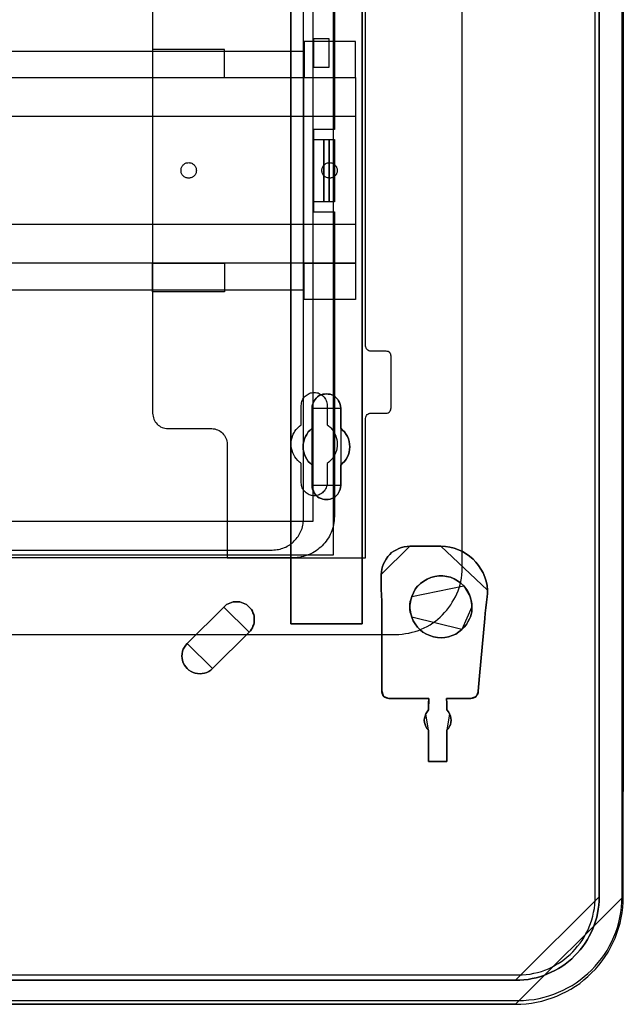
# Model space of a CAD drawing. Extents: x -543332 to -314699, y -9028 to 155584.
# Tile 120 of 256: x -442439 to -441269, y 20728 to 22635. Entities that reach past the tile are written whole.
import ezdxf

# ---------------------------------------------------------------- set-up
doc = ezdxf.new("R2010")
doc.units = 0
doc.header["$MEASUREMENT"] = 0
doc.layers.get('0').update_dxf_attribs({"color": 8})
for name, color, linetype in [('30', 7, 'Continuous'), ('5', 7, 'Continuous'), ('50', 7, 'Continuous')]:
    doc.layers.add(name, color=color, linetype=linetype)

# ---------------------------------------------------------------- blocks, each defined once
blk = doc.blocks.new('*U1106')
at = {"layer": '5', "color": 7}
for points in [[(468.877908, -822), (875.120767, -822), (876.15184, -821.948625), (877.182913, -821.89725), (878.213987, -821.7945), (879.193506, -821.589), (880.224579, -821.3835), (881.204099, -821.07525), (882.183618, -820.767), (883.111584, -820.407375), (884.03955, -819.996375), (884.967516, -819.534), (885.843929, -819.071625), (886.720341, -818.5065), (887.545199, -817.941375), (888.370058, -817.2735), (889.143363, -816.605625), (889.865114, -815.886375), (890.586865, -815.167125), (891.257063, -814.3965), (891.927261, -813.5745), (892.494351, -812.7525), (893.061441, -811.879125), (893.525424, -811.00575), (893.989407, -810.081), (894.401836, -809.15625), (894.762712, -808.2315), (895.072034, -807.255375), (895.381356, -806.27925), (895.587571, -805.25175), (895.793785, -804.275625), (895.896893, -803.248125), (895.948446, -802.220625), (896, -801.193125), (896, -801.193125), (896, -20.806875)], [(891.310316, -20.805704), (891.310316, -801.191648), (891.310316, -802.013648), (891.258763, -802.784272), (891.155655, -803.554897), (891.000994, -804.376897), (890.846333, -805.147521), (890.640118, -805.866771), (890.382349, -806.637396), (890.073026, -807.356645), (889.763704, -808.075895), (889.402828, -808.795145), (889.041951, -809.46302), (888.629521, -810.130894), (888.165537, -810.798769), (887.65, -811.415269), (887.134462, -812.031769), (886.567371, -812.596893), (886.00028, -813.162018), (885.381635, -813.675768), (884.76299, -814.189518), (884.092791, -814.651893), (883.422592, -815.062892), (882.752394, -815.422517), (882.030641, -815.782142), (881.308889, -816.090392), (880.587136, -816.398642), (879.81383, -816.655517), (879.092077, -816.861017), (878.318771, -817.015142), (877.545465, -817.169267), (876.720605, -817.272017), (875.947299, -817.323392), (875.122439, -817.323392), (468.878887, -817.323392)], [(468.878887, -817.323392), (875.122439, -817.323392), (875.947299, -817.323392), (876.720605, -817.272017), (877.545465, -817.169267), (878.318771, -817.015142), (879.092077, -816.861017), (879.81383, -816.655517), (880.587136, -816.398642), (881.308889, -816.090392), (882.030641, -815.782142), (882.752394, -815.422517), (883.422592, -815.062892), (884.092791, -814.651893), (884.76299, -814.189518), (885.381635, -813.675768), (886.00028, -813.162018), (886.567371, -812.596893), (887.134462, -812.031769), (887.65, -811.415269), (888.165537, -810.798769), (888.629521, -810.130894), (889.041951, -809.46302), (889.402828, -808.795145), (889.763704, -808.075895), (890.073026, -807.356645), (890.382349, -806.637396), (890.640118, -805.866771), (890.846333, -805.147521), (891.000994, -804.376897), (891.155655, -803.554897), (891.258763, -802.784272), (891.310316, -802.013648), (891.310316, -801.191648), (891.310316, -20.805704)], [(845.374185, -523.253164), (845.374185, -648.762415), (845.374185, -673.216939), (845.374185, -743.189759), (845.374185, -748.275889), (844.755492, -748.275889), (832.1754, -748.275889), (831.556707, -748.275889), (831.556707, -743.189759), (831.556707, -435.658701)], [(831.555951, -435.658725), (831.555951, -743.18976), (831.555951, -748.275889), (832.174751, -748.275889), (844.757006, -748.275889), (845.375805, -748.275889), (845.375805, -743.18976), (845.375805, -743.18976), (845.375805, -673.216945), (845.375805, -648.762422), (845.375805, -523.253181)]]:
    blk.add_lwpolyline(points, dxfattribs=at)
at = {"layer": '5', "color": 59}
for points in [[(891.307665, -20.806406), (891.307665, -801.190946), (891.307665, -20.806406)], [(895.997349, -20.806406), (895.997349, -780.795001), (895.997349, -20.806406)]]:
    blk.add_lwpolyline(points, close=True, dxfattribs=at)
at = {"layer": '5', "color": 7}
for points in [[(831.555951, -743.18882), (831.555951, -435.65812), (831.555951, -743.18882)], [(845.373154, -523.253168), (845.373154, -648.764229), (845.373154, -523.253168)], [(845.373154, -648.761581), (845.373154, -673.217118), (845.373154, -648.761581)], [(845.373154, -673.21447), (845.373154, -743.18882), (845.373154, -673.21447)], [(841.250099, -721.510155), (841.19854, -721.869837), (841.14698, -722.229519), (840.992301, -722.537818), (840.837622, -722.8975), (840.682943, -723.154415), (840.425145, -723.462714), (840.167347, -723.668247), (839.857989, -723.873779), (839.497071, -724.027929), (839.187713, -724.130695), (838.826796, -724.233461), (838.465878, -724.233461), (838.104961, -724.233461), (837.744043, -724.130695), (837.434685, -724.027929), (837.073768, -723.873779), (836.76441, -723.668247), (836.506612, -723.462714), (836.300373, -723.154415), (836.094134, -722.8975), (835.939455, -722.537818), (835.784776, -722.229519), (835.733217, -721.869837), (835.733217, -721.510155), (835.733217, -717.553654), (835.32074, -717.193972), (834.959822, -716.83429), (834.650464, -716.423225), (834.392666, -715.960777), (834.237987, -715.498329), (834.083308, -715.03588), (833.980189, -714.522049), (833.928629, -714.008218), (833.980189, -713.494386), (834.083308, -712.980555), (834.237987, -712.466724), (834.392666, -712.004276), (834.650464, -711.59321), (834.959822, -711.130762), (835.32074, -710.77108), (835.733217, -710.411398), (835.733217, -706.50628), (835.733217, -706.146598), (835.784776, -705.786916), (835.939455, -705.427234), (836.094134, -705.118936), (836.300373, -704.810637), (836.506612, -704.553721), (836.76441, -704.296806), (837.073768, -704.091273), (837.434685, -703.937124), (837.744043, -703.834357), (838.104961, -703.782974), (838.465878, -703.731591), (838.826796, -703.782974), (839.187713, -703.834357), (839.497071, -703.937124), (839.857989, -704.091273), (840.167347, -704.296806), (840.425145, -704.553721), (840.682943, -704.810637), (840.837622, -705.118936), (840.992301, -705.427234), (841.14698, -705.786916), (841.19854, -706.146598), (841.250099, -706.50628), (841.250099, -710.411398), (841.611017, -710.77108), (841.971934, -711.130762), (842.281292, -711.59321), (842.539091, -712.004276), (842.745329, -712.466724), (842.848448, -712.980555), (842.951568, -713.494386), (843.003127, -714.008218), (842.951568, -714.522049), (842.848448, -715.03588), (842.745329, -715.498329), (842.539091, -715.960777), (842.281292, -716.423225), (841.971934, -716.83429), (841.611017, -717.193972), (841.250099, -717.553654), (841.250099, -721.510155)], [(841.250099, -717.553654), (841.611017, -717.193972), (841.971934, -716.83429), (842.281292, -716.423225), (842.539091, -715.960777), (842.745329, -715.498329), (842.848448, -715.03588), (842.951568, -714.522049), (843.003127, -714.008218), (842.951568, -713.494386), (842.848448, -712.980555), (842.745329, -712.466724), (842.539091, -712.004276), (842.281292, -711.59321), (841.971934, -711.130762), (841.611017, -710.77108), (841.250099, -710.411398), (841.250099, -706.50628), (841.19854, -706.146598), (841.14698, -705.786916), (840.992301, -705.427234), (840.837622, -705.118936), (840.682943, -704.810637), (840.425145, -704.553721), (840.167347, -704.296806), (839.857989, -704.091273), (839.497071, -703.937124), (839.187713, -703.834357), (838.826796, -703.782974), (838.465878, -703.731591), (838.104961, -703.782974), (837.744043, -703.834357), (837.434685, -703.937124), (837.073768, -704.091273), (836.76441, -704.296806), (836.506612, -704.553721), (836.300373, -704.810637), (836.094134, -705.118936), (835.939455, -705.427234), (835.784776, -705.786916), (835.733217, -706.146598), (835.733217, -706.50628), (835.733217, -710.411398), (835.32074, -710.77108), (834.959822, -711.130762), (834.650464, -711.59321), (834.392666, -712.004276), (834.237987, -712.466724), (834.083308, -712.980555), (833.980189, -713.494386), (833.928629, -714.008218), (833.980189, -714.522049), (834.083308, -715.03588), (834.237987, -715.498329), (834.392666, -715.960777), (834.650464, -716.423225), (834.959822, -716.83429), (835.32074, -717.193972), (835.733217, -717.553654), (835.733217, -721.510155), (835.733217, -721.869837), (835.784776, -722.229519), (835.939455, -722.537818), (836.094134, -722.8975), (836.300373, -723.154415), (836.506612, -723.462714), (836.76441, -723.668247), (837.073768, -723.873779), (837.434685, -724.027929), (837.744043, -724.130695), (838.104961, -724.233461), (838.465878, -724.233461), (838.826796, -724.233461), (839.187713, -724.130695), (839.497071, -724.027929), (839.857989, -723.873779), (840.167347, -723.668247), (840.425145, -723.462714), (840.682943, -723.154415), (840.837622, -722.8975), (840.992301, -722.537818), (841.14698, -722.229519), (841.19854, -721.869837), (841.250099, -721.510155), (841.250099, -717.553654)], [(841.250099, -717.553654), (841.611017, -717.193972), (841.971934, -716.83429), (842.281292, -716.423225), (842.539091, -715.960777), (842.745329, -715.498329), (842.848448, -715.03588), (842.951568, -714.522049), (843.003127, -714.008218), (842.951568, -713.494386), (842.848448, -712.980555), (842.745329, -712.466724), (842.539091, -712.004276), (842.281292, -711.59321), (841.971934, -711.130762), (841.611017, -710.77108), (841.250099, -710.411398), (841.250099, -706.50628), (841.19854, -706.146598), (841.14698, -705.786916), (840.992301, -705.427234), (840.837622, -705.118936), (840.682943, -704.810637), (840.425145, -704.553721), (840.167347, -704.296806), (839.857989, -704.091273), (839.497071, -703.937124), (839.187713, -703.834357), (838.826796, -703.782974), (838.465878, -703.731591), (838.104961, -703.782974), (837.744043, -703.834357), (837.434685, -703.937124), (837.073768, -704.091273), (836.76441, -704.296806), (836.506612, -704.553721), (836.300373, -704.810637), (836.094134, -705.118936), (835.939455, -705.427234), (835.784776, -705.786916), (835.733217, -706.146598), (835.733217, -706.50628), (835.733217, -710.411398), (835.32074, -710.77108), (834.959822, -711.130762), (834.650464, -711.59321), (834.392666, -712.004276), (834.237987, -712.466724), (834.083308, -712.980555), (833.980189, -713.494386), (833.928629, -714.008218), (833.980189, -714.522049), (834.083308, -715.03588), (834.237987, -715.498329), (834.392666, -715.960777), (834.650464, -716.423225), (834.959822, -716.83429), (835.32074, -717.193972), (835.733217, -717.553654), (835.733217, -721.510155), (835.733217, -721.869837), (835.784776, -722.229519), (835.939455, -722.537818), (836.094134, -722.8975), (836.300373, -723.154415), (836.506612, -723.462714), (836.76441, -723.668247), (837.073768, -723.873779), (837.434685, -724.027929), (837.744043, -724.130695), (838.104961, -724.233461), (838.465878, -724.233461), (838.826796, -724.233461), (839.187713, -724.130695), (839.497071, -724.027929), (839.857989, -723.873779), (840.167347, -723.668247), (840.425145, -723.462714), (840.682943, -723.154415), (840.837622, -722.8975), (840.992301, -722.537818), (841.14698, -722.229519), (841.19854, -721.869837), (841.250099, -721.510155), (841.250099, -717.553654)], [(841.250792, -706.509486), (841.199233, -706.149388), (841.147674, -705.789291), (840.992997, -705.429193), (840.838321, -705.120539), (840.683644, -704.811884), (840.425849, -704.554671), (840.168054, -704.297459), (839.858701, -704.091689), (839.497788, -703.937361), (839.188434, -703.834476), (838.827522, -703.783034), (838.466609, -703.731591), (838.105697, -703.783034), (837.744784, -703.834476), (837.43543, -703.937361), (837.074518, -704.091689), (836.765164, -704.297459), (836.507369, -704.554671), (836.301133, -704.811884), (836.094898, -705.120539), (835.940221, -705.429193), (835.785544, -705.789291), (835.733985, -706.149388), (835.733985, -706.509486), (841.250792, -706.509486)], [(835.733985, -710.412839), (835.733985, -706.506838), (835.733985, -710.412839)], [(841.248141, -706.506838), (841.248141, -710.412839), (841.248141, -706.506838)], [(835.733985, -710.41019), (835.321332, -710.769994), (834.960261, -711.129798), (834.650771, -711.592402), (834.392864, -712.003606), (834.238119, -712.466211), (834.083374, -712.980216), (833.980211, -713.494221), (833.928629, -714.008226), (833.980211, -714.522232), (834.083374, -715.036237), (834.238119, -715.498841), (834.392864, -715.961446), (834.650771, -716.424051), (834.960261, -716.835255), (835.321332, -717.195058), (835.733985, -717.554862), (835.733985, -710.41019)], [(841.248141, -717.554862), (841.609462, -717.195058), (841.970783, -716.835255), (842.280486, -716.424051), (842.538572, -715.961446), (842.745041, -715.498841), (842.848276, -715.036237), (842.95151, -714.522232), (843.003127, -714.008226), (842.95151, -713.494221), (842.848276, -712.980216), (842.745041, -712.466211), (842.538572, -712.003606), (842.280486, -711.592402), (841.970783, -711.129798), (841.609462, -710.769994), (841.248141, -710.41019), (841.248141, -717.554862)], [(835.733985, -721.508529), (835.733985, -717.552214), (835.733985, -721.508529)], [(841.248141, -717.552214), (841.248141, -721.508529), (841.248141, -717.552214)], [(835.733985, -721.505881), (835.733985, -721.866127), (835.785544, -722.226374), (835.940221, -722.535157), (836.094898, -722.895403), (836.301133, -723.152722), (836.507369, -723.461505), (836.765164, -723.66736), (837.074518, -723.873215), (837.43543, -724.027606), (837.744784, -724.130534), (838.105697, -724.233461), (838.466609, -724.233461), (838.827522, -724.233461), (839.188434, -724.130534), (839.497788, -724.027606), (839.858701, -723.873215), (840.168054, -723.66736), (840.425849, -723.461505), (840.683644, -723.152722), (840.838321, -722.895403), (840.992997, -722.535157), (841.147674, -722.226374), (841.199233, -721.866127), (841.250792, -721.505881), (835.733985, -721.505881)], [(854.604064, -733.27155), (854.088226, -733.322953), (853.520805, -733.374357), (853.004968, -733.528568), (852.489131, -733.682778), (852.024877, -733.939796), (851.560624, -734.196814), (851.09637, -734.505235), (850.735284, -734.86506), (850.374198, -735.276288), (850.013112, -735.73892), (849.755194, -736.201552), (849.497275, -736.664184), (849.342524, -737.178219), (849.187773, -737.692254), (849.136189, -738.20629), (849.084605, -738.771729), (854.604064, -733.27155)], [(849.187723, -747.503188), (849.187723, -758.703539), (849.187723, -759.320072), (849.187723, -759.936605), (849.187723, -760.553138), (849.187723, -761.169671), (849.187723, -761.477937), (849.290841, -761.786204), (849.393959, -762.09447), (849.600195, -762.351359), (849.806431, -762.505492), (850.064226, -762.659626), (850.322022, -762.711004), (850.579817, -762.762381), (858.313668, -762.762381), (858.313668, -762.762381), (858.313668, -762.762381), (858.313668, -762.967892), (858.262109, -763.48167), (858.262109, -764.971625), (858.004314, -765.331269), (857.746519, -765.742291), (857.591842, -766.153313), (857.488724, -766.564335), (857.437165, -766.975357), (857.488724, -767.386379), (857.591842, -767.797401), (857.746519, -768.208423), (857.952755, -768.568068), (858.262109, -768.876334), (858.262109, -774.990287), (861.81968, -774.990287), (861.81968, -768.876334), (862.129034, -768.568068), (862.33527, -768.208423), (862.541506, -767.797401), (862.593065, -767.386379), (862.644624, -766.975357), (862.593065, -766.564335), (862.489947, -766.153313), (862.33527, -765.742291), (862.129034, -765.331269), (861.81968, -764.971625), (861.81968, -763.48167), (861.768121, -762.967892), (861.768121, -762.762381), (861.768121, -762.762381), (861.768121, -762.762381), (866.459991, -762.762381), (866.769345, -762.711004), (867.02714, -762.659626), (867.284935, -762.505492), (867.491171, -762.351359), (867.645848, -762.145848), (867.800525, -761.888959), (867.852084, -761.580693), (867.903643, -761.323804), (867.955202, -760.604516), (868.006761, -759.833849), (868.05832, -759.114561), (868.161438, -758.395272), (869.192618, -747.246299), (869.244177, -746.218744), (869.347295, -745.191189), (869.501972, -744.112256), (869.60509, -743.084701), (869.656649, -742.41679), (869.656649, -741.800257), (869.60509, -740.875458), (869.398854, -740.053414), (869.141059, -739.23137), (868.831705, -738.409325), (868.419233, -737.690037), (867.955202, -736.970748), (867.439612, -736.354215), (866.872463, -735.737682), (866.202196, -735.172527), (865.531929, -734.710127), (864.810103, -734.299105), (864.036718, -733.939461), (863.211773, -733.631194), (862.386829, -733.425683), (861.510326, -733.322928), (860.633823, -733.27155), (854.601419, -733.27155), (854.085829, -733.322928), (853.51868, -733.374305), (853.00309, -733.528439), (852.4875, -733.682572), (852.023469, -733.939461), (851.559438, -734.19635), (851.095407, -734.504616), (850.734494, -734.86426), (850.373581, -735.275282), (850.012667, -735.737682), (849.754872, -736.200082), (849.497077, -736.662482), (849.3424, -737.176259), (849.187723, -737.690037), (849.136164, -738.203814), (849.084605, -738.76897), (849.084605, -741.594746), (849.187723, -743.906745), (849.187723, -747.503188)], [(849.084605, -741.594746), (849.084605, -738.76897), (849.136164, -738.203814), (849.187723, -737.690037), (849.3424, -737.176259), (849.497077, -736.662482), (849.754872, -736.200082), (850.012667, -735.737682), (850.373581, -735.275282), (850.734494, -734.86426), (851.095407, -734.504616), (851.559438, -734.19635), (852.023469, -733.939461), (852.4875, -733.682572), (853.00309, -733.528439), (853.51868, -733.374305), (854.085829, -733.322928), (854.601419, -733.27155), (860.633823, -733.27155), (861.510326, -733.322928), (862.386829, -733.425683), (863.211773, -733.631194), (864.036718, -733.939461), (864.810103, -734.299105), (865.531929, -734.710127), (866.202196, -735.172527), (866.872463, -735.737682), (867.439612, -736.354215), (867.955202, -736.970748), (868.419233, -737.690037), (868.831705, -738.409325), (869.141059, -739.23137), (869.398854, -740.053414), (869.60509, -740.875458), (869.656649, -741.800257), (869.656649, -742.41679), (869.60509, -743.084701), (869.501972, -744.112256), (869.347295, -745.191189), (869.244177, -746.218744), (869.192618, -747.246299), (868.161438, -758.395272), (868.05832, -759.114561), (868.006761, -759.833849), (867.955202, -760.604516), (867.903643, -761.323804), (867.852084, -761.580693), (867.800525, -761.888959), (867.645848, -762.145848), (867.491171, -762.351359), (867.284935, -762.505492), (867.02714, -762.659626), (866.769345, -762.711004), (866.459991, -762.762381), (861.768121, -762.762381), (861.768121, -762.762381), (861.768121, -762.762381), (861.768121, -762.967892), (861.81968, -763.48167), (861.81968, -764.971625), (862.129034, -765.331269), (862.33527, -765.742291), (862.489947, -766.153313), (862.593065, -766.564335), (862.644624, -766.975357), (862.593065, -767.386379), (862.541506, -767.797401), (862.33527, -768.208423), (862.129034, -768.568068), (861.81968, -768.876334), (861.81968, -774.990287), (858.262109, -774.990287), (858.262109, -768.876334), (857.952755, -768.568068), (857.746519, -768.208423), (857.591842, -767.797401), (857.488724, -767.386379), (857.437165, -766.975357), (857.488724, -766.564335), (857.591842, -766.153313), (857.746519, -765.742291), (858.004314, -765.331269), (858.262109, -764.971625), (858.262109, -763.48167), (858.313668, -762.967892), (858.313668, -762.762381), (858.313668, -762.762381), (858.313668, -762.762381), (850.579817, -762.762381), (850.322022, -762.711004), (850.064226, -762.659626), (849.806431, -762.505492), (849.600195, -762.351359), (849.393959, -762.09447), (849.290841, -761.786204), (849.187723, -761.477937), (849.187723, -761.169671), (849.187723, -760.553138), (849.187723, -759.936605), (849.187723, -759.320072), (849.187723, -758.703539), (849.187723, -747.503188), (849.187723, -743.906745), (849.084605, -741.594746)], [(860.635172, -733.27155), (854.601413, -733.27155), (860.635172, -733.27155)], [(869.656649, -741.803845), (869.605083, -740.878656), (869.398817, -740.056266), (869.140985, -739.233876), (868.831586, -738.411486), (868.419055, -737.691895), (867.954957, -736.972304), (867.439292, -736.355512), (866.872061, -735.738719), (866.201697, -735.173326), (865.531333, -734.710732), (864.809403, -734.299537), (864.035906, -733.939742), (863.210843, -733.631345), (862.38578, -733.425748), (861.50915, -733.322949), (860.632521, -733.27155), (869.656649, -741.803845)], [(849.084605, -741.59729), (849.084605, -738.769081), (849.084605, -741.59729)], [(855.012733, -742.982436), (854.85804, -743.444882), (854.703347, -743.958711), (854.651782, -744.472541), (854.651782, -744.98637), (854.651782, -745.500199), (854.703347, -746.014029), (854.85804, -746.527858), (855.012733, -746.990305), (855.270555, -747.709666), (855.68307, -748.326261), (856.095585, -748.942856), (856.611228, -749.456685), (857.178436, -749.919132), (857.848773, -750.278812), (858.51911, -750.58711), (859.189447, -750.792642), (859.962912, -750.94679), (860.684813, -750.998173), (861.406714, -750.94679), (862.128616, -750.792642), (862.850517, -750.58711), (863.520854, -750.278812), (864.139626, -749.867749), (864.706834, -749.405302), (865.170913, -748.942856), (865.583428, -748.429027), (865.892815, -747.915197), (866.202201, -747.349985), (866.356894, -746.938922), (866.511587, -746.476475), (866.614716, -745.962646), (866.66628, -745.500199), (866.66628, -744.98637), (866.66628, -744.472541), (866.563151, -744.010094), (866.460023, -743.496265), (866.305329, -743.033819), (866.099072, -742.468606), (865.789686, -741.903394), (865.4803, -741.440948), (865.067785, -740.927118), (864.500577, -740.413289), (863.881804, -739.950843), (863.211467, -739.591162), (862.489566, -739.282864), (861.767665, -739.128716), (860.9942, -739.02595), (860.220734, -739.02595), (859.447268, -739.128716), (858.725367, -739.334247), (858.003466, -739.642545), (857.333129, -740.002226), (856.714357, -740.464672), (856.147149, -740.978501), (855.68307, -741.595096), (855.322119, -742.263075), (855.012733, -742.982436)], [(855.012733, -742.982436), (854.85804, -743.444882), (854.703347, -743.958711), (854.651782, -744.472541), (854.651782, -744.98637), (854.651782, -745.500199), (854.703347, -746.014029), (854.85804, -746.527858), (855.012733, -746.990305), (855.270555, -747.709666), (855.68307, -748.326261), (856.095585, -748.942856), (856.611228, -749.456685), (857.178436, -749.919132), (857.848773, -750.278812), (858.51911, -750.58711), (859.189447, -750.792642), (859.962912, -750.94679), (860.684813, -750.998173), (861.406714, -750.94679), (862.128616, -750.792642), (862.850517, -750.58711), (863.520854, -750.278812), (864.139626, -749.867749), (864.706834, -749.405302), (865.170913, -748.942856), (865.583428, -748.429027), (865.892815, -747.915197), (866.202201, -747.349985), (866.356894, -746.938922), (866.511587, -746.476475), (866.614716, -745.962646), (866.66628, -745.500199), (866.66628, -744.98637), (866.66628, -744.472541), (866.563151, -744.010094), (866.460023, -743.496265), (866.305329, -743.033819), (866.099072, -742.468606), (865.789686, -741.903394), (865.4803, -741.440948), (865.067785, -740.927118), (864.500577, -740.413289), (863.881804, -739.950843), (863.211467, -739.591162), (862.489566, -739.282864), (861.767665, -739.128716), (860.9942, -739.02595), (860.220734, -739.02595), (859.447268, -739.128716), (858.725367, -739.334247), (858.003466, -739.642545), (857.333129, -740.002226), (856.714357, -740.464672), (856.147149, -740.978501), (855.68307, -741.595096), (855.322119, -742.263075), (855.012733, -742.982436)], [(855.012733, -746.990305), (854.85804, -746.527858), (854.703347, -746.014029), (854.651782, -745.500199), (854.651782, -744.98637), (854.651782, -744.472541), (854.703347, -743.958711), (854.85804, -743.444882), (855.012733, -742.982436), (855.322119, -742.263075), (855.68307, -741.595096), (856.147149, -740.978501), (856.714357, -740.464672), (857.333129, -740.002226), (858.003466, -739.642545), (858.725367, -739.334247), (859.447268, -739.128716), (860.220734, -739.02595), (860.9942, -739.02595), (861.767665, -739.128716), (862.489566, -739.282864), (863.211467, -739.591162), (863.881804, -739.950843), (864.500577, -740.413289), (865.067785, -740.927118), (865.4803, -741.440948), (865.789686, -741.903394), (866.099072, -742.468606), (866.305329, -743.033819), (866.460023, -743.496265), (866.563151, -744.010094), (866.66628, -744.472541), (866.66628, -744.98637), (866.66628, -745.500199), (866.614716, -745.962646), (866.511587, -746.476475), (866.356894, -746.938922), (866.202201, -747.349985), (865.892815, -747.915197), (865.583428, -748.429027), (865.170913, -748.942856), (864.706834, -749.405302), (864.139626, -749.867749), (863.520854, -750.278812), (862.850517, -750.58711), (862.128616, -750.792642), (861.406714, -750.94679), (860.684813, -750.998173), (859.962912, -750.94679), (859.189447, -750.792642), (858.51911, -750.58711), (857.848773, -750.278812), (857.178436, -749.919132), (856.611228, -749.456685), (856.095585, -748.942856), (855.68307, -748.326261), (855.270555, -747.709666), (855.012733, -746.990305)], [(865.070356, -740.928309), (864.503129, -740.414158), (863.884337, -739.951422), (863.213978, -739.591516), (862.492053, -739.283025), (861.770128, -739.12878), (860.996637, -739.02595), (860.223146, -739.02595), (859.449655, -739.12878), (858.727731, -739.33444), (858.005806, -739.642931), (857.335447, -740.002837), (856.716654, -740.465573), (856.149428, -740.979724), (855.685333, -741.596705), (855.324371, -742.265102), (855.014974, -742.984913), (865.070356, -740.928309)], [(849.190647, -747.505282), (849.190647, -743.907501), (849.084605, -741.594642), (849.190647, -747.505282)], [(866.305739, -743.035228), (866.0994, -742.469689), (865.789892, -741.904151), (865.480383, -741.441438), (865.067705, -740.927312), (866.305739, -743.035228)], [(869.603629, -743.088191), (869.656649, -742.418954), (869.656649, -741.801196), (869.603629, -743.088191)], [(831.555951, -743.186172), (831.555951, -748.275889), (831.555951, -743.186172)], [(845.373154, -743.186172), (845.373154, -748.275889), (845.373154, -743.186172)], [(855.014974, -742.982265), (854.85932, -743.444874), (854.703667, -743.958884), (854.651782, -744.472894), (854.651782, -744.986904), (855.014974, -742.982265)], [(866.66628, -744.986904), (866.66628, -744.472608), (866.562511, -744.009742), (866.458742, -743.495446), (866.303088, -743.03258), (866.66628, -744.986904)], [(869.60628, -743.085543), (869.502226, -744.113412), (869.346147, -745.192674), (869.242093, -746.220543), (869.190067, -747.248413), (869.60628, -743.085543)], [(818.618542, -745.037453), (811.503433, -752.077269), (811.19408, -752.436968), (810.936286, -752.796667), (810.730051, -753.207751), (810.575375, -753.618835), (810.523816, -754.081305), (810.472257, -754.543775), (810.523816, -754.954859), (810.575375, -755.417328), (810.730051, -755.879798), (810.936286, -756.290882), (811.19408, -756.650581), (811.503433, -756.958894), (811.812785, -757.267207), (812.225255, -757.524135), (812.637725, -757.729677), (813.050195, -757.883834), (813.514224, -757.935219), (813.978253, -757.986605), (814.390723, -757.935219), (814.854752, -757.883834), (815.267222, -757.729677), (815.679692, -757.524135), (816.040604, -757.267207), (816.401515, -756.958894), (823.516624, -749.919077), (823.722859, -749.66215), (823.929095, -749.353837), (824.13533, -749.045523), (824.238447, -748.73721), (824.393123, -748.428897), (824.444682, -748.120584), (824.496241, -747.812271), (824.496241, -747.452572), (824.496241, -747.144259), (824.444682, -746.78456), (824.393123, -746.476247), (824.238447, -746.167934), (824.13533, -745.859621), (823.929095, -745.551308), (823.722859, -745.29438), (823.516624, -745.037453), (823.258831, -744.780525), (822.949478, -744.574983), (822.640125, -744.420826), (822.330773, -744.26667), (822.02142, -744.163899), (821.712068, -744.061128), (821.402715, -744.009742), (821.041804, -744.009742), (820.732451, -744.009742), (820.37154, -744.061128), (820.062187, -744.163899), (819.752835, -744.26667), (819.443482, -744.420826), (819.13413, -744.574983), (818.876336, -744.780525), (818.618542, -745.037453)], [(818.618542, -745.037453), (811.503433, -752.077269), (811.19408, -752.436968), (810.936286, -752.796667), (810.730051, -753.207751), (810.575375, -753.618835), (810.523816, -754.081305), (810.472257, -754.543775), (810.523816, -754.954859), (810.575375, -755.417328), (810.730051, -755.879798), (810.936286, -756.290882), (811.19408, -756.650581), (811.503433, -756.958894), (811.812785, -757.267207), (812.225255, -757.524135), (812.637725, -757.729677), (813.050195, -757.883834), (813.514224, -757.935219), (813.978253, -757.986605), (814.390723, -757.935219), (814.854752, -757.883834), (815.267222, -757.729677), (815.679692, -757.524135), (816.040604, -757.267207), (816.401515, -756.958894), (823.516624, -749.919077), (823.722859, -749.66215), (823.929095, -749.353837), (824.13533, -749.045523), (824.238447, -748.73721), (824.393123, -748.428897), (824.444682, -748.120584), (824.496241, -747.812271), (824.496241, -747.452572), (824.496241, -747.144259), (824.444682, -746.78456), (824.393123, -746.476247), (824.238447, -746.167934), (824.13533, -745.859621), (823.929095, -745.551308), (823.722859, -745.29438), (823.516624, -745.037453), (823.258831, -744.780525), (822.949478, -744.574983), (822.640125, -744.420826), (822.330773, -744.26667), (822.02142, -744.163899), (821.712068, -744.061128), (821.402715, -744.009742), (821.041804, -744.009742), (820.732451, -744.009742), (820.37154, -744.061128), (820.062187, -744.163899), (819.752835, -744.26667), (819.443482, -744.420826), (819.13413, -744.574983), (818.876336, -744.780525), (818.618542, -745.037453)], [(811.503433, -752.077269), (818.618542, -745.037453), (818.876336, -744.780525), (819.13413, -744.574983), (819.443482, -744.420826), (819.752835, -744.26667), (820.062187, -744.163899), (820.37154, -744.061128), (820.732451, -744.009742), (821.041804, -744.009742), (821.402715, -744.009742), (821.712068, -744.061128), (822.02142, -744.163899), (822.330773, -744.26667), (822.640125, -744.420826), (822.949478, -744.574983), (823.258831, -744.780525), (823.516624, -745.037453), (823.722859, -745.29438), (823.929095, -745.551308), (824.13533, -745.859621), (824.238447, -746.167934), (824.393123, -746.476247), (824.444682, -746.78456), (824.496241, -747.144259), (824.496241, -747.452572), (824.496241, -747.812271), (824.444682, -748.120584), (824.393123, -748.428897), (824.238447, -748.73721), (824.13533, -749.045523), (823.929095, -749.353837), (823.722859, -749.66215), (823.516624, -749.919077), (816.401515, -756.958894), (816.040604, -757.267207), (815.679692, -757.524135), (815.267222, -757.729677), (814.854752, -757.883834), (814.390723, -757.935219), (813.978253, -757.986605), (813.514224, -757.935219), (813.050195, -757.883834), (812.637725, -757.729677), (812.225255, -757.524135), (811.812785, -757.267207), (811.503433, -756.958894), (811.19408, -756.650581), (810.936286, -756.290882), (810.730051, -755.879798), (810.575375, -755.417328), (810.523816, -754.954859), (810.472257, -754.543775), (810.523816, -754.081305), (810.575375, -753.618835), (810.730051, -753.207751), (810.936286, -752.796667), (811.19408, -752.436968), (811.503433, -752.077269)], [(811.503511, -752.078613), (818.618893, -745.037219), (811.503511, -752.078613)], [(823.516241, -749.920382), (823.722557, -749.663398), (823.928873, -749.355016), (824.135188, -749.046635), (824.238346, -748.738254), (824.393083, -748.429873), (824.444662, -748.121492), (824.496241, -747.81311), (824.496241, -747.453332), (824.496241, -747.144951), (824.444662, -746.785173), (824.393083, -746.476792), (824.238346, -746.168411), (824.135188, -745.860029), (823.928873, -745.551648), (823.722557, -745.294664), (823.516241, -745.037679), (823.258346, -744.780695), (822.948873, -744.575108), (822.639399, -744.420917), (822.329925, -744.266726), (822.020452, -744.163933), (821.710978, -744.061139), (821.401505, -744.009742), (821.040452, -744.009742), (820.730978, -744.009742), (820.369926, -744.061139), (820.060452, -744.163933), (819.750978, -744.266726), (819.441505, -744.420917), (819.132031, -744.575108), (818.874136, -744.780695), (818.616242, -745.037679), (823.516241, -749.920382)], [(854.651782, -744.984256), (854.651782, -745.498945), (854.703667, -746.013634), (854.85932, -746.528323), (855.014974, -746.991543), (854.651782, -744.984256)], [(864.704513, -749.406644), (865.169142, -748.943836), (865.582146, -748.429604), (865.891898, -747.915373), (866.201651, -747.349719), (866.356527, -746.938334), (866.511404, -746.475526), (866.614655, -745.961295), (866.66628, -745.498487), (866.66628, -744.984256), (864.704513, -749.406644)], [(849.187996, -758.70425), (849.187996, -747.502634), (849.187996, -758.70425)], [(855.014974, -746.988895), (855.272745, -747.708509), (855.685179, -748.325321), (856.097612, -748.942133), (856.613154, -749.456143), (857.180251, -749.918752), (857.850455, -750.278559), (858.52066, -750.586965), (859.190864, -750.792569), (859.964178, -750.946772), (860.685936, -750.998173), (861.407695, -750.946772), (862.129454, -750.792569), (862.851213, -750.586965), (863.521417, -750.278559), (864.140068, -749.867351), (864.707164, -749.404742), (855.014974, -746.988895)], [(868.158814, -758.397066), (869.192718, -747.245764), (868.158814, -758.397066)], [(832.178945, -748.273241), (831.555951, -748.273241), (832.178945, -748.273241)], [(844.758114, -748.273241), (832.176294, -748.273241), (844.758114, -748.273241)], [(844.755463, -748.273241), (845.375805, -748.273241), (844.755463, -748.273241)], [(823.518008, -749.917734), (816.399975, -756.959128), (823.518008, -749.917734)], [(811.503626, -752.075965), (811.194215, -752.435743), (810.936373, -752.795521), (810.730099, -753.206696), (810.575394, -753.617871), (810.523826, -754.080443), (810.472257, -754.543014), (810.523826, -754.954189), (810.575394, -755.416761), (810.730099, -755.879333), (810.936373, -756.290508), (811.194215, -756.650286), (811.503626, -756.958667), (811.813036, -757.267049), (812.225584, -757.524033), (812.638131, -757.72962), (813.050679, -757.883811), (813.514794, -757.935208), (813.97891, -757.986605), (814.391458, -757.935208), (814.855573, -757.883811), (815.268121, -757.72962), (815.680668, -757.524033), (816.041647, -757.267049), (816.402626, -756.958667), (811.503626, -752.075965)], [(849.187996, -761.169664), (849.187996, -760.552649), (849.187996, -759.935633), (849.187996, -759.318617), (849.187996, -758.701601), (849.187996, -761.169664)], [(868.161465, -758.394418), (868.057544, -759.114432), (868.005584, -759.834446), (867.953623, -760.60589), (867.901663, -761.325904), (868.161465, -758.394418)], [(849.187996, -761.169664), (849.187996, -761.47846), (849.292049, -761.787256), (849.396102, -762.096051), (849.604209, -762.353381), (849.187996, -761.169664)], [(849.601557, -762.350733), (849.808059, -762.505649), (850.066187, -762.660565), (850.324314, -762.712204), (850.582441, -762.763842), (849.601557, -762.350733)], [(850.57979, -762.761194), (858.315515, -762.761194), (850.57979, -762.761194)], [(858.262494, -764.972388), (858.262494, -763.481118), (858.315515, -762.966887), (858.315515, -762.761194), (858.315515, -762.761194), (858.315515, -762.761194), (858.262494, -764.972388)], [(861.767164, -762.761194), (866.46215, -762.761194), (861.767164, -762.761194)], [(861.820185, -764.972388), (861.820185, -763.481118), (861.767164, -762.966887), (861.767164, -762.761194), (861.767164, -762.761194), (861.767164, -762.761194), (861.820185, -764.972388)], [(866.459499, -762.763842), (866.768875, -762.712204), (867.026688, -762.660565), (867.284502, -762.505649), (867.490752, -762.350733), (866.459499, -762.763842)], [(867.490752, -762.353381), (867.645838, -762.147356), (867.800924, -761.889825), (867.852619, -761.580787), (867.904314, -761.323256), (867.490752, -762.353381)], [(857.746536, -765.740347), (857.590953, -766.151894), (857.487232, -766.56344), (857.435371, -766.974987), (857.487232, -767.386533), (857.590953, -767.798079), (857.746536, -768.209626), (857.95398, -768.569729), (858.265145, -768.878389), (857.746536, -765.740347)], [(858.265145, -764.96974), (858.005343, -765.330592), (857.745542, -765.742995), (858.265145, -764.96974)], [(862.337137, -765.742995), (862.129296, -765.330592), (861.817534, -764.96974), (862.337137, -765.742995)], [(861.817534, -768.878389), (862.1287, -768.569729), (862.336143, -768.209626), (862.543587, -767.798079), (862.595448, -767.386533), (862.647309, -766.974987), (862.595448, -766.56344), (862.491726, -766.151894), (862.336143, -765.740347), (861.817534, -768.878389)], [(858.262494, -774.990287), (858.262494, -768.875741), (858.262494, -774.990287)], [(861.817534, -768.875741), (861.817534, -774.990287), (861.817534, -768.875741)], [(858.262494, -774.987639), (861.820185, -774.987639), (858.262494, -774.987639)], [(875.120436, -822), (876.151525, -821.948613), (877.182615, -821.897226), (878.213705, -821.794452), (879.19324, -821.588905), (880.224329, -821.383357), (881.203864, -821.075035), (882.183399, -820.766714), (883.11138, -820.407006), (884.039361, -819.99591), (884.967341, -819.533428), (885.843768, -819.070946), (886.720194, -818.50569), (887.545065, -817.940433), (888.369937, -817.272403), (889.143254, -816.604374), (889.865017, -815.884957), (890.58678, -815.16554), (891.256988, -814.394736), (891.927196, -813.572545), (892.494295, -812.750355), (893.061395, -811.876777), (893.525385, -811.003199), (893.989375, -810.078235), (894.401811, -809.15327), (894.762692, -808.228306), (895.072019, -807.251954), (895.381346, -806.275603), (895.587564, -805.247865), (895.793782, -804.271513), (895.896891, -803.243775), (895.948446, -802.216036), (896, -801.188298), (875.120436, -822)], [(875.120436, -817.323392), (875.945398, -817.323392), (876.7188, -817.272006), (877.543762, -817.169235), (878.317164, -817.015078), (879.090566, -816.860921), (879.812408, -816.655378), (880.585809, -816.39845), (881.307651, -816.090136), (882.029493, -815.781822), (882.751335, -815.422123), (883.421617, -815.062423), (884.091898, -814.651338), (884.76218, -814.188867), (885.380901, -813.675011), (885.999623, -813.161154), (886.566784, -812.595912), (887.133946, -812.03067), (887.649547, -811.414042), (888.165148, -810.797414), (888.62919, -810.129401), (889.041671, -809.461387), (889.402591, -808.793374), (889.763512, -808.073975), (890.072873, -807.354576), (890.382234, -806.635177), (890.640035, -805.864392), (890.846275, -805.144993), (891.000955, -804.374208), (891.155636, -803.552038), (891.258756, -802.781253), (891.310316, -802.010468), (891.310316, -801.188298), (875.120436, -817.323392)], [(468.878239, -817.320743), (875.123087, -817.320743), (468.878239, -817.320743)], [(468.878239, -821.997352), (875.123087, -821.997352), (468.878239, -821.997352)]]:
    blk.add_lwpolyline(points, close=True, dxfattribs=at)
at = {"layer": '50', "color": 7}
for points in [[(468.049642, -821.255874), (875.643678, -821.255874), (876.670363, -821.255874), (877.697049, -821.153207), (878.723734, -821.05054), (879.699085, -820.845207), (880.674436, -820.639874), (881.598453, -820.331874), (882.522469, -820.023874), (883.446486, -819.664541), (884.319168, -819.253874), (885.191851, -818.791874), (886.064533, -818.329875), (886.885882, -817.816541), (887.655895, -817.251875), (888.425909, -816.635875), (889.144589, -816.019875), (889.863269, -815.352542), (890.530614, -814.633876), (891.146625, -813.915209), (891.762636, -813.14521), (892.327313, -812.37521), (892.840656, -811.553877), (893.302664, -810.68121), (893.764673, -809.859877), (894.175347, -808.935878), (894.534687, -808.011878), (894.842692, -807.087878), (895.150698, -806.163878), (895.356035, -805.188545), (895.510037, -804.213212), (895.66404, -803.186546), (895.715375, -802.15988), (895.766709, -801.133213), (895.766709, -20.558787)], [(468.041488, -816.280026), (875.651351, -816.280026), (876.421395, -816.280026), (877.191438, -816.228692), (877.961482, -816.126024), (878.68019, -815.972022), (879.398897, -815.818021), (880.117605, -815.612685), (880.784976, -815.356015), (881.503684, -815.099346), (882.119719, -814.791342), (882.78709, -814.432005), (883.403125, -814.072667), (884.01916, -813.71333), (884.583859, -813.251324), (885.148558, -812.789319), (885.713257, -812.327314), (886.226619, -811.813974), (886.688646, -811.300635), (887.150672, -810.735962), (887.612698, -810.171289), (888.023388, -809.606615), (888.382742, -808.990608), (888.742096, -808.323267), (889.101449, -807.70726), (889.358131, -806.988585), (889.666148, -806.321244), (889.871493, -805.602569), (890.076838, -804.935228), (890.230847, -804.165219), (890.384856, -803.446544), (890.487528, -802.676535), (890.538865, -801.906526), (890.538865, -801.136518), (890.538865, -20.552831)], [(491.918695, -750.333491), (851.82548, -750.333491), (852.49302, -750.333491), (853.16056, -750.282147), (853.776751, -750.179459), (854.444291, -750.076771), (855.060482, -749.922739), (855.676672, -749.768706), (856.292863, -749.56333), (856.857705, -749.30661), (857.422546, -749.049889), (857.987388, -748.793169), (858.552229, -748.485104), (859.065722, -748.125696), (859.579214, -747.766287), (860.041357, -747.406878), (860.5035, -746.996126), (860.965643, -746.534029), (861.376437, -746.123276), (861.787231, -745.66118), (862.198025, -745.147739), (862.55747, -744.634298), (862.865565, -744.120857), (863.173661, -743.556072), (863.481756, -743.042631), (863.738502, -742.477846), (863.995248, -741.913061), (864.200645, -741.296932), (864.354693, -740.680803), (864.508741, -740.064674), (864.611439, -739.448545), (864.714138, -738.781072), (864.765487, -738.113599), (864.765487, -737.446126), (864.765487, -423.785117)], [(503.983265, -85.921426), (839.76091, -85.921426), (839.76091, -735.000783), (503.983265, -735.000783), (503.983265, -85.921426)], [(507.824617, -728.385739), (835.919558, -728.385739), (835.919558, -441.457538), (507.824617, -441.457538), (507.824617, -728.385739)]]:
    blk.add_lwpolyline(points, dxfattribs=at)
blk = doc.blocks.new('*U1129')
at = {"layer": '50', "color": 7}
for points in [[(840.002154, -593.505229), (840.002154, -652.522025), (835.970118, -652.522025), (835.970118, -668.474215), (840.002154, -668.474215), (840.002154, -727.491012), (839.981154, -727.911359), (839.960154, -728.310689), (839.918153, -728.710019), (839.834152, -729.10935), (839.750152, -729.50868), (839.645151, -729.886993), (839.51915, -730.265305), (839.372148, -730.622601), (839.204147, -730.979896), (839.036145, -731.316174), (838.847144, -731.652452), (838.637142, -731.98873), (838.40614, -732.303991), (838.175138, -732.598234), (837.923136, -732.892478), (837.650133, -733.165704), (837.377131, -733.417912), (837.083128, -733.670121), (836.789125, -733.922329), (836.474123, -734.132503), (836.13812, -734.342677), (835.802117, -734.531833), (835.466114, -734.720989), (835.109111, -734.868111), (834.752107, -735.015233), (834.374104, -735.141337), (833.996101, -735.246424), (833.597097, -735.330493), (833.219094, -735.414563), (832.82009, -735.456598), (832.421087, -735.498632), (832.001083, -735.498632), (512.000243, -735.498632)], [(515.970229, -734.007732), (827.968097, -734.007732), (828.283097, -733.986714), (828.598098, -733.965696), (828.892099, -733.923661), (829.1861, -733.881625), (829.480101, -733.818572), (829.774102, -733.734501), (830.047102, -733.629412), (830.320103, -733.524323), (830.593104, -733.419235), (830.845105, -733.27211), (831.097105, -733.146004), (831.349106, -732.977862), (831.580107, -732.80972), (831.811107, -732.641577), (832.021108, -732.452418), (832.231108, -732.24224), (832.441109, -732.05308), (832.630109, -731.821885), (832.81911, -731.59069), (832.98711, -731.359494), (833.134111, -731.128299), (833.281111, -730.876086), (833.407112, -730.602855), (833.533112, -730.350642), (833.638112, -730.077411), (833.743113, -729.80418), (833.827113, -729.509931), (833.890113, -729.215683), (833.932113, -728.921434), (833.974113, -728.627186), (833.995113, -728.311919), (834.016113, -727.996653), (834.016113, -592.999588)], [(838.970901, -634.993921), (835.967276, -634.993921), (835.967276, -640.480859), (838.970901, -640.480859), (838.970901, -634.993921)], [(509.985212, -637.345466), (834.016113, -637.345466), (834.016113, -683.650775), (509.985212, -683.650775), (509.985212, -637.345466)], [(835.967276, -654.476259), (837.984715, -654.476259), (837.984715, -666.519982), (835.967276, -666.519982), (835.967276, -654.476259)], [(837.982064, -654.476259), (838.970901, -654.476259), (838.970901, -666.519982), (837.982064, -666.519982), (837.982064, -654.476259)], [(838.970901, -654.476259), (840.002154, -654.476259), (840.002154, -666.519982), (838.970901, -666.519982), (838.970901, -654.476259)]]:
    blk.add_lwpolyline(points, dxfattribs=at)
blk = doc.blocks.new('*U1130')
at = {"layer": '30', "color": 7}
for points in [[(804.793737, -613.503202), (804.793737, -707.493038), (804.816113, -707.785701), (804.860867, -708.078364), (804.927996, -708.371027), (805.017502, -708.641178), (805.151762, -708.911328), (805.286021, -709.158966), (805.465033, -709.384091), (805.666422, -709.609217), (805.867811, -709.789317), (806.091577, -709.969417), (806.337719, -710.127005), (806.606237, -710.239568), (806.874756, -710.35213), (807.165651, -710.419668), (807.478922, -710.464693), (807.769818, -710.487205), (816.250529, -710.487205), (816.541424, -710.509718), (816.854695, -710.554743), (817.123214, -710.622281), (817.391732, -710.734843), (817.660251, -710.847406), (817.906393, -711.004994), (818.130158, -711.185094), (818.353924, -711.365194), (818.532936, -711.59032), (818.711949, -711.815445), (818.868584, -712.063083), (819.002844, -712.333233), (819.09235, -712.603384), (819.15948, -712.896047), (819.204233, -713.18871), (819.226609, -713.481373), (819.226609, -735.498632), (846.056088, -735.498632), (846.056088, -708.506102), (846.078465, -708.280977), (846.145594, -708.100877), (846.2351, -707.920776), (846.36936, -707.763189), (846.503619, -707.650626), (846.682631, -707.560576), (846.861644, -707.515551), (847.063033, -707.493038), (850.06149, -707.493038), (850.240502, -707.470526), (850.419515, -707.402988), (850.598527, -707.312938), (850.732786, -707.177863), (850.844669, -707.020275), (850.934175, -706.862687), (850.978928, -706.660074), (851.001305, -706.457462), (851.001305, -696.439383), (850.978928, -696.259283), (850.934175, -696.079183), (850.844669, -695.899082), (850.732786, -695.764007), (850.598527, -695.651444), (850.419515, -695.561394), (850.240502, -695.516369), (850.06149, -695.493857), (847.063033, -695.493857), (846.861644, -695.471344), (846.682631, -695.403807), (846.503619, -695.313756), (846.36936, -695.178681), (846.2351, -695.043606), (846.145594, -694.863506), (846.078465, -694.683405), (846.056088, -694.480793), (846.056088, -626.515448)], [(804.793737, -613.503202), (804.793737, -707.493038), (804.816113, -707.785701), (804.860867, -708.078364), (804.927996, -708.371027), (805.017502, -708.641178), (805.151762, -708.911328), (805.286021, -709.158966), (805.465033, -709.384091), (805.666422, -709.609217), (805.867811, -709.789317), (806.091577, -709.969417), (806.337719, -710.127005), (806.606237, -710.239568), (806.874756, -710.35213), (807.165651, -710.419668), (807.478922, -710.464693), (807.769818, -710.487205), (816.250529, -710.487205), (816.541424, -710.509718), (816.854695, -710.554743), (817.123214, -710.622281), (817.391732, -710.734843), (817.660251, -710.847406), (817.906393, -711.004994), (818.130158, -711.185094), (818.353924, -711.365194), (818.532936, -711.59032), (818.711949, -711.815445), (818.868584, -712.063083), (819.002844, -712.333233), (819.09235, -712.603384), (819.15948, -712.896047), (819.204233, -713.18871), (819.226609, -713.481373), (819.226609, -735.498632), (846.056088, -735.498632), (846.056088, -708.506102), (846.078465, -708.280977), (846.145594, -708.100877), (846.2351, -707.920776), (846.36936, -707.763189), (846.503619, -707.650626), (846.682631, -707.560576), (846.861644, -707.515551), (847.063033, -707.493038), (850.06149, -707.493038), (850.240502, -707.470526), (850.419515, -707.402988), (850.598527, -707.312938), (850.732786, -707.177863), (850.844669, -707.020275), (850.934175, -706.862687), (850.978928, -706.660074), (851.001305, -706.457462), (851.001305, -696.439383), (850.978928, -696.259283), (850.934175, -696.079183), (850.844669, -695.899082), (850.732786, -695.764007), (850.598527, -695.651444), (850.419515, -695.561394), (850.240502, -695.516369), (850.06149, -695.493857), (847.063033, -695.493857), (846.861644, -695.471344), (846.682631, -695.403807), (846.503619, -695.313756), (846.36936, -695.178681), (846.2351, -695.043606), (846.145594, -694.863506), (846.078465, -694.683405), (846.056088, -694.480793), (846.056088, -626.515448)], [(844.087401, -635.5209), (834.127457, -635.5209), (834.127457, -642.477554), (844.087401, -642.477554), (844.087401, -635.5209)], [(818.690471, -637.027689), (804.793737, -637.027689), (804.793737, -642.477554), (818.690471, -642.477554), (818.690471, -637.027689)], [(499.9802, -642.474906), (844.087401, -642.474906), (844.087401, -678.452483), (499.9802, -678.452483), (499.9802, -642.474906)], [(499.9802, -649.971779), (844.087401, -649.971779), (844.087401, -670.95561), (499.9802, -670.95561), (499.9802, -649.971779)], [(811.775969, -661.973132), (811.61914, -661.950603), (811.46231, -661.928074), (811.30548, -661.905545), (811.171055, -661.860487), (811.036629, -661.792901), (810.924608, -661.725314), (810.812587, -661.635198), (810.700565, -661.545083), (810.610948, -661.432438), (810.521331, -661.319793), (810.454119, -661.207149), (810.386906, -661.071975), (810.342097, -660.936802), (810.319693, -660.779099), (810.297289, -660.621397), (810.297289, -660.463694), (810.297289, -660.305992), (810.319693, -660.170818), (810.342097, -660.013116), (810.386906, -659.877943), (810.454119, -659.742769), (810.521331, -659.630124), (810.610948, -659.51748), (810.700565, -659.404835), (810.812587, -659.31472), (810.924608, -659.224604), (811.036629, -659.157017), (811.171055, -659.08943), (811.30548, -659.021844), (811.46231, -658.999315), (811.61914, -658.976786), (811.775969, -658.954257), (811.932799, -658.976786), (812.067225, -658.999315), (812.224054, -659.021844), (812.35848, -659.08943), (812.492905, -659.157017), (812.604927, -659.224604), (812.716948, -659.31472), (812.828969, -659.404835), (812.918586, -659.51748), (813.008203, -659.630124), (813.09782, -659.742769), (813.142629, -659.877943), (813.209841, -660.013116), (813.232246, -660.170818), (813.25465, -660.305992), (813.277054, -660.463694), (813.25465, -660.621397), (813.232246, -660.779099), (813.209841, -660.936802), (813.142629, -661.071975), (813.09782, -661.207149), (813.008203, -661.319793), (812.918586, -661.432438), (812.828969, -661.545083), (812.716948, -661.635198), (812.604927, -661.725314), (812.492905, -661.792901), (812.35848, -661.860487), (812.224054, -661.905545), (812.067225, -661.928074), (811.932799, -661.950603), (811.775969, -661.973132)], [(839.073693, -661.973132), (838.916863, -661.950603), (838.782438, -661.928074), (838.648012, -661.905545), (838.491183, -661.860487), (838.379161, -661.792901), (838.244736, -661.725314), (838.132715, -661.635198), (838.020693, -661.545083), (837.931076, -661.432438), (837.841459, -661.319793), (837.774247, -661.207149), (837.707034, -661.071975), (837.662225, -660.936802), (837.617417, -660.779099), (837.595013, -660.621397), (837.595013, -660.463694), (837.595013, -660.305992), (837.617417, -660.170818), (837.662225, -660.013116), (837.707034, -659.877943), (837.774247, -659.742769), (837.841459, -659.630124), (837.931076, -659.51748), (838.020693, -659.404835), (838.132715, -659.31472), (838.244736, -659.224604), (838.379161, -659.157017), (838.491183, -659.08943), (838.648012, -659.021844), (838.782438, -658.999315), (838.916863, -658.976786), (839.073693, -658.954257), (839.230523, -658.976786), (839.364948, -658.999315), (839.521778, -659.021844), (839.656204, -659.08943), (839.790629, -659.157017), (839.90265, -659.224604), (840.014672, -659.31472), (840.126693, -659.404835), (840.21631, -659.51748), (840.305927, -659.630124), (840.395544, -659.742769), (840.440352, -659.877943), (840.507565, -660.013116), (840.529969, -660.170818), (840.552374, -660.305992), (840.574778, -660.463694), (840.552374, -660.621397), (840.529969, -660.779099), (840.507565, -660.936802), (840.440352, -661.071975), (840.395544, -661.207149), (840.305927, -661.319793), (840.21631, -661.432438), (840.126693, -661.545083), (840.014672, -661.635198), (839.90265, -661.725314), (839.790629, -661.792901), (839.656204, -661.860487), (839.521778, -661.905545), (839.364948, -661.928074), (839.230523, -661.950603), (839.073693, -661.973132)], [(818.690471, -683.968551), (804.793737, -683.968551), (804.793737, -678.449835), (818.690471, -678.449835), (818.690471, -683.968551)], [(844.087401, -685.477989), (834.127457, -685.477989), (834.127457, -678.449835), (844.087401, -678.449835), (844.087401, -685.477989)], [(833.591788, -720.978235), (833.591788, -717.240727), (833.412737, -717.105637), (833.233686, -716.948031), (833.054635, -716.790425), (832.897966, -716.63282), (832.607008, -716.295093), (832.360813, -715.934851), (832.136999, -715.552094), (831.957948, -715.169337), (831.801278, -714.74155), (831.711753, -714.336278), (831.644609, -713.908491), (831.622227, -713.458189), (831.644609, -713.030402), (831.711753, -712.602615), (831.801278, -712.174828), (831.957948, -711.769556), (832.047473, -711.56692), (832.136999, -711.364284), (832.248906, -711.161648), (832.360813, -710.959012), (832.629389, -710.621286), (832.920347, -710.306074), (833.256068, -710.013378), (833.591788, -709.743196), (833.591788, -705.983173), (833.61417, -705.735507), (833.636551, -705.487841), (833.703695, -705.240175), (833.793221, -705.015024), (833.905128, -704.789873), (834.017035, -704.587237), (834.173704, -704.407116), (834.330374, -704.20448), (834.509425, -704.046874), (834.710857, -703.911783), (834.91229, -703.776693), (835.136103, -703.664117), (835.359917, -703.574057), (835.606112, -703.529027), (835.852307, -703.483996), (836.098503, -703.461481), (836.344698, -703.483996), (836.590893, -703.529027), (836.837088, -703.574057), (837.060902, -703.664117), (837.284716, -703.776693), (837.486148, -703.911783), (837.68758, -704.046874), (837.866631, -704.20448), (838.023301, -704.407116), (838.157589, -704.587237), (838.291877, -704.789873), (838.403784, -705.015024), (838.49331, -705.240175), (838.560454, -705.487841), (838.582835, -705.735507), (838.605217, -705.983173), (838.605217, -709.743196), (838.784268, -709.878287), (838.963319, -710.013378), (839.14237, -710.148468), (839.299039, -710.306074), (839.589997, -710.643801), (839.836192, -711.004042), (840.060006, -711.364284), (840.239057, -711.769556), (840.373345, -712.174828), (840.485252, -712.5801), (840.552396, -713.030402), (840.574778, -713.458189), (840.552396, -713.885976), (840.485252, -714.336278), (840.395727, -714.764066), (840.239057, -715.191853), (840.060006, -715.597125), (839.813811, -716.002396), (839.567616, -716.362638), (839.254277, -716.67785), (838.940937, -716.970546), (838.605217, -717.240727), (838.605217, -720.978235), (838.582835, -721.225902), (838.560454, -721.473568), (838.49331, -721.721234), (838.403784, -721.946385), (838.291877, -722.171536), (838.157589, -722.374172), (838.023301, -722.576808), (837.866631, -722.756929), (837.68758, -722.914535), (837.486148, -723.07214), (837.284716, -723.184716), (837.060902, -723.297292), (836.837088, -723.387352), (836.590893, -723.454897), (836.344698, -723.499928), (836.098503, -723.499928), (835.852307, -723.499928), (835.606112, -723.454897), (835.359917, -723.387352), (835.136103, -723.297292), (834.91229, -723.184716), (834.710857, -723.07214), (834.509425, -722.914535), (834.330374, -722.756929), (834.173704, -722.576808), (834.017035, -722.374172), (833.905128, -722.171536), (833.793221, -721.946385), (833.703695, -721.721234), (833.636551, -721.473568), (833.61417, -721.225902), (833.591788, -720.978235)]]:
    blk.add_lwpolyline(points, dxfattribs=at)
blk.add_lwpolyline([(499.9802, -642.474906), (844.087401, -642.474906), (844.087401, -678.452483), (499.9802, -678.452483), (499.9802, -642.474906)], close=True, dxfattribs=at)

msp = doc.modelspace()

# ---------------------------------------------------------------- block references
at = {"xscale": 10, "yscale": 10, "zscale": 10}
for name in ['*U1106', '*U1130', '*U1129']:
    msp.add_blockref(name, (-450229.1, 28948), dxfattribs=at)

doc.saveas('drawing.dxf')
